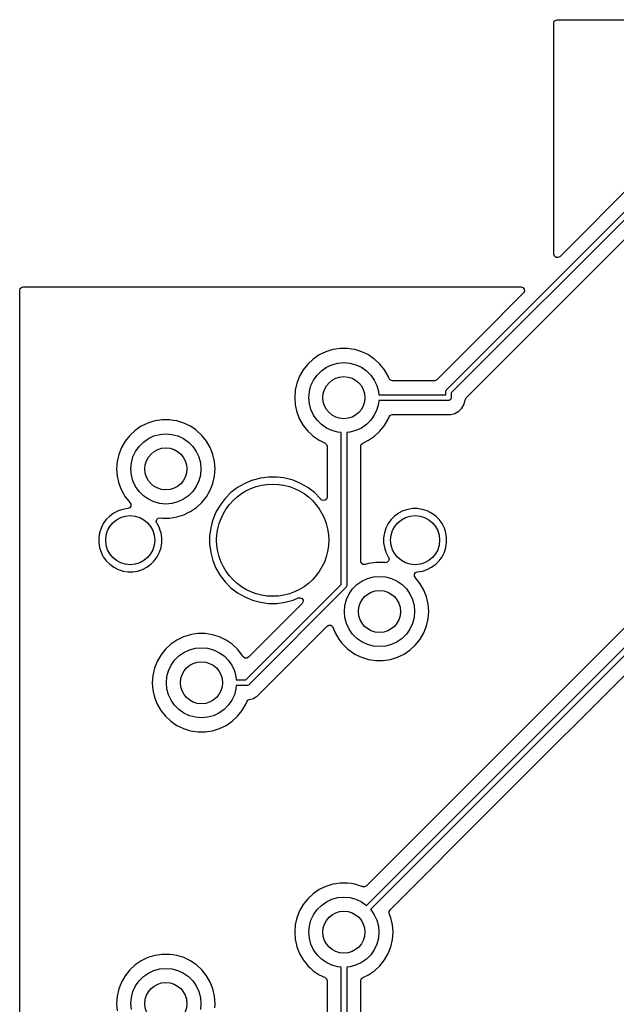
# Model space of a CAD drawing. Extents: x 98 to 223, y -135 to -41.
# Tile 6 of 22: x 98 to 119, y -81 to -46. Entities that reach past the tile are written whole.
import ezdxf

# ---------------------------------------------------------------- set-up
doc = ezdxf.new("R2010")
doc.units = 0
doc.layers.add('BLACK', color=7, linetype='CONTINUOUS')

msp = doc.modelspace()

# ---------------------------------------------------------------- linework, layer by layer
at = {"layer": 'BLACK', "linetype": 'CONTINUOUS'}
for p, q in [((117.023, -46.18575), (117.042685, -46.118711)), ((117.023, -54.42012), (117.023, -46.18575)), ((117.042685, -46.118711), (117.095489, -46.072956)), ((117.095489, -46.072956), (117.147, -46.06175)), ((117.147, -46.06175), (130.817717, -46.06175)), ((124.2805, -47.461981), (117.234681, -54.507801)), ((113.197414, -59.252882), (124.578507, -47.871789)), ((124.69064, -48.0425), (113.368125, -59.365015)), ((113.904123, -59.536829), (120.374643, -53.066308)), ((117.023316, -54.428966), (117.023, -54.42012)), ((117.047733, -54.49443), (117.023316, -54.428966)), ((117.103666, -54.536302), (117.047733, -54.49443)), ((117.173358, -54.541286), (117.103666, -54.536302)), ((117.234681, -54.507801), (117.173358, -54.541286)), ((97.973, -55.71075), (97.992685, -55.643711)), ((97.973, -64.522671), (97.973, -55.71075)), ((97.992685, -55.643711), (98.045489, -55.597956)), ((98.045489, -55.597956), (98.097, -55.58675)), ((98.097, -55.58675), (115.856371, -55.58675)), ((115.856371, -55.58675), (115.92341, -55.606435)), ((115.92341, -55.606435), (115.969165, -55.659239)), ((115.979109, -55.728397), (115.950084, -55.791953)), ((115.969165, -55.659239), (115.979109, -55.728397)), ((115.944052, -55.79843), (114.41728, -57.325202)), ((115.950084, -55.791953), (115.944052, -55.79843)), ((114.41728, -57.325202), (112.899411, -58.843071)), ((109.146876, -57.819856), (108.896173, -57.897188)), ((109.146882, -57.819855), (109.146876, -57.819856)), ((109.146885, -57.819854), (109.146882, -57.819855)), ((109.244747, -57.805103), (109.146885, -57.819854)), ((109.406312, -57.78075), (109.244747, -57.805103)), ((109.406318, -57.78075), (109.406312, -57.78075)), ((109.668682, -57.78075), (109.406318, -57.78075)), ((109.668687, -57.78075), (109.668682, -57.78075)), ((109.803323, -57.801044), (109.668687, -57.78075)), ((109.928115, -57.819854), (109.803323, -57.801044)), ((109.928119, -57.819855), (109.928115, -57.819854)), ((109.928123, -57.819856), (109.928119, -57.819855)), ((110.178827, -57.897188), (109.928123, -57.819856)), ((108.44302, -58.158817), (108.250698, -58.337264)), ((108.659802, -58.011018), (108.44302, -58.158817)), ((108.659803, -58.011017), (108.659802, -58.011018)), ((108.896173, -57.897188), (108.659803, -58.011017)), ((110.415196, -58.011017), (110.178825, -57.897188)), ((110.178825, -57.897188), (110.178827, -57.897188)), ((110.415197, -58.011018), (110.415196, -58.011017)), ((110.4152, -58.01102), (110.415197, -58.011018)), ((110.415204, -58.011022), (110.4152, -58.01102)), ((110.609764, -58.143671), (110.415204, -58.011022)), ((110.631979, -58.158817), (110.609764, -58.143671)), ((110.824301, -58.337264), (110.631979, -58.158817)), ((108.087114, -58.542393), (107.955932, -58.769606)), ((108.250698, -58.337264), (108.087114, -58.542393)), ((108.579944, -58.727765), (108.734015, -58.573694)), ((108.734015, -58.573694), (108.9125, -58.448718)), ((108.9125, -58.448718), (109.109975, -58.356634)), ((109.109975, -58.356634), (109.32044, -58.30024)), ((109.32044, -58.30024), (109.5375, -58.28125)), ((109.5375, -58.28125), (109.75456, -58.30024)), ((109.75456, -58.30024), (109.965025, -58.356634)), ((109.965025, -58.356634), (110.1625, -58.448718)), ((110.1625, -58.448718), (110.340985, -58.573694)), ((110.340985, -58.573694), (110.495056, -58.727765)), ((110.824304, -58.337268), (110.824301, -58.337264)), ((110.824305, -58.337269), (110.824304, -58.337268)), ((110.987886, -58.542393), (110.824305, -58.337269)), ((111.119068, -58.769607), (110.987886, -58.542393)), ((107.955932, -58.769606), (107.860082, -59.013828)), ((108.362884, -59.103725), (108.454968, -58.90625)), ((108.454968, -58.90625), (108.579944, -58.727765)), ((110.495056, -58.727765), (110.620032, -58.90625)), ((110.620032, -58.90625), (110.712116, -59.103725)), ((111.151441, -58.852092), (111.119068, -58.769607)), ((111.154059, -58.858261), (111.151441, -58.852092)), ((111.199814, -58.911065), (111.154059, -58.858261)), ((111.266853, -58.93075), (111.199814, -58.911065)), ((112.76037, -58.93075), (111.266853, -58.93075)), ((112.786728, -58.927916), (112.76037, -58.93075)), ((112.848051, -58.894431), (112.786728, -58.927916)), ((112.899411, -58.843071), (112.848051, -58.894431)), ((107.801696, -59.269629), (107.782092, -59.531245)), ((107.801697, -59.269624), (107.801696, -59.269629)), ((107.860076, -59.013847), (107.801697, -59.269624)), ((107.860082, -59.013828), (107.860076, -59.013847)), ((108.30649, -59.31419), (108.362884, -59.103725)), ((110.712116, -59.103725), (110.76851, -59.31419)), ((113.170046, -59.304084), (113.184978, -59.268036)), ((113.184978, -59.268036), (113.197414, -59.252882)), ((107.782092, -59.531245), (107.782092, -59.531254)), ((107.782092, -59.531254), (107.801696, -59.79287)), ((108.2875, -59.53125), (108.30649, -59.31419)), ((108.30649, -59.74831), (108.2875, -59.53125)), ((110.76851, -59.31419), (110.778751, -59.43125)), ((110.778751, -59.63125), (110.76851, -59.74831)), ((110.778751, -59.43125), (113.168125, -59.43125)), ((113.268125, -59.63125), (110.778751, -59.63125)), ((113.168125, -59.323593), (113.170046, -59.304084)), ((113.168125, -59.43125), (113.168125, -59.323593)), ((113.287634, -59.629329), (113.268125, -59.63125)), ((113.323682, -59.614397), (113.287634, -59.629329)), ((113.351272, -59.586807), (113.323682, -59.614397)), ((113.366204, -59.550759), (113.351272, -59.586807)), ((113.368125, -59.53125), (113.366204, -59.550759)), ((113.368125, -59.365015), (113.368125, -59.53125)), ((113.827702, -59.763034), (113.868625, -59.610307)), ((113.868625, -59.610291), (113.868886, -59.608312)), ((113.868625, -59.610307), (113.868625, -59.610291)), ((113.868886, -59.608312), (113.869579, -59.606745)), ((113.869579, -59.606745), (113.870728, -59.602457)), ((113.870728, -59.602457), (113.871396, -59.602636)), ((113.871396, -59.602636), (113.897147, -59.544413)), ((113.897147, -59.544413), (113.904123, -59.536829)), ((107.801696, -59.79287), (107.801697, -59.792875)), ((107.801697, -59.792875), (107.860076, -60.048652)), ((108.362884, -59.958775), (108.30649, -59.74831)), ((108.454968, -60.15625), (108.362884, -59.958775)), ((110.712116, -59.958775), (110.620032, -60.15625)), ((110.76851, -59.74831), (110.712116, -59.958775)), ((113.636841, -60.01177), (113.748645, -59.899966)), ((113.748645, -59.899966), (113.827702, -59.763034)), ((102.894747, -60.345103), (102.796885, -60.359854)), ((103.056312, -60.32075), (102.894747, -60.345103)), ((103.056318, -60.32075), (103.056312, -60.32075)), ((103.318682, -60.32075), (103.056318, -60.32075)), ((103.318687, -60.32075), (103.318682, -60.32075)), ((103.453323, -60.341044), (103.318687, -60.32075)), ((103.578115, -60.359854), (103.453323, -60.341044)), ((107.860076, -60.048652), (107.860078, -60.048661)), ((107.860078, -60.048661), (107.86008, -60.048666)), ((107.86008, -60.048666), (107.955932, -60.292893)), ((107.955932, -60.292893), (108.087114, -60.520107)), ((108.579944, -60.334735), (108.454968, -60.15625)), ((108.734015, -60.488806), (108.579944, -60.334735)), ((110.495056, -60.334735), (110.340985, -60.488806)), ((110.620032, -60.15625), (110.495056, -60.334735)), ((110.987886, -60.520107), (111.119068, -60.292893)), ((111.119068, -60.292893), (111.151426, -60.210444)), ((111.151426, -60.210444), (111.19424, -60.155234)), ((111.19424, -60.155234), (111.26011, -60.131933)), ((111.26011, -60.131933), (111.266853, -60.13175)), ((111.266853, -60.13175), (113.34718, -60.13175)), ((113.34718, -60.13175), (113.347182, -60.13175)), ((113.347182, -60.13175), (113.499909, -60.090827)), ((113.499909, -60.090827), (113.636841, -60.01177)), ((102.09302, -60.698817), (101.900698, -60.877264)), ((102.309802, -60.551018), (102.09302, -60.698817)), ((102.309803, -60.551017), (102.309802, -60.551018)), ((102.546173, -60.437188), (102.309803, -60.551017)), ((102.796876, -60.359856), (102.546173, -60.437188)), ((102.796882, -60.359855), (102.796876, -60.359856)), ((102.796885, -60.359854), (102.796882, -60.359855)), ((103.578119, -60.359855), (103.578115, -60.359854)), ((103.578123, -60.359856), (103.578119, -60.359855)), ((103.828827, -60.437188), (103.578123, -60.359856)), ((104.065196, -60.551017), (103.828825, -60.437188)), ((103.828825, -60.437188), (103.828827, -60.437188)), ((104.065197, -60.551018), (104.065196, -60.551017)), ((104.0652, -60.55102), (104.065197, -60.551018)), ((104.065204, -60.551022), (104.0652, -60.55102)), ((104.259764, -60.683671), (104.065204, -60.551022)), ((104.281979, -60.698817), (104.259764, -60.683671)), ((104.474301, -60.877264), (104.281979, -60.698817)), ((108.087114, -60.520107), (108.217537, -60.683652)), ((108.217537, -60.683652), (108.250698, -60.725235)), ((108.9125, -60.613782), (108.734015, -60.488806)), ((109.109975, -60.705866), (108.9125, -60.613782)), ((110.1625, -60.613782), (109.965025, -60.705866)), ((110.340985, -60.488806), (110.1625, -60.613782)), ((110.824305, -60.725231), (110.987886, -60.520107)), ((101.900698, -60.877264), (101.737114, -61.082393)), ((102.384015, -61.113694), (102.5625, -60.988718)), ((102.5625, -60.988718), (102.759975, -60.896634)), ((102.759975, -60.896634), (102.97044, -60.84024)), ((102.97044, -60.84024), (103.1875, -60.82125)), ((103.1875, -60.82125), (103.40456, -60.84024)), ((103.40456, -60.84024), (103.615025, -60.896634)), ((103.615025, -60.896634), (103.8125, -60.988718)), ((103.8125, -60.988718), (103.990985, -61.113694)), ((104.474304, -60.877268), (104.474301, -60.877264)), ((104.474305, -60.877269), (104.474304, -60.877268)), ((104.637886, -61.082393), (104.474305, -60.877269)), ((108.250698, -60.725235), (108.370188, -60.836104)), ((108.370188, -60.836104), (108.443021, -60.903683)), ((108.443021, -60.903683), (108.659796, -61.051478)), ((108.659796, -61.051478), (108.659801, -61.05148)), ((108.659801, -61.05148), (108.659802, -61.051481)), ((108.659802, -61.051481), (108.659803, -61.051482)), ((108.659803, -61.051482), (108.803801, -61.120827)), ((109.32044, -60.76226), (109.109975, -60.705866)), ((109.4375, -60.772501), (109.32044, -60.76226)), ((109.4375, -66.187796), (109.4375, -60.772501)), ((109.75456, -60.76226), (109.6375, -60.772501)), ((109.6375, -60.772501), (109.6375, -66.229218)), ((109.965025, -60.705866), (109.75456, -60.76226)), ((110.208198, -61.151166), (110.415204, -61.051478)), ((110.415204, -61.051478), (110.631979, -60.903683)), ((110.631979, -60.903683), (110.824305, -60.725231)), ((101.605932, -61.309606), (101.510082, -61.553828)), ((101.737114, -61.082393), (101.605932, -61.309606)), ((102.104968, -61.44625), (102.229944, -61.267765)), ((102.229944, -61.267765), (102.384015, -61.113694)), ((103.990985, -61.113694), (104.145056, -61.267765)), ((104.145056, -61.267765), (104.270032, -61.44625)), ((104.769068, -61.309607), (104.637886, -61.082393)), ((104.86492, -61.553834), (104.769068, -61.309607)), ((108.803801, -61.120827), (108.866801, -61.151166)), ((108.866801, -61.151166), (108.918661, -61.197988)), ((108.918661, -61.197988), (108.937, -61.262886)), ((108.937, -61.262886), (108.937, -63.076711)), ((110.138, -61.262886), (110.157685, -61.195847)), ((110.138, -65.357864), (110.138, -61.262886)), ((110.157685, -61.195847), (110.208198, -61.151166)), ((101.510076, -61.553847), (101.451697, -61.809624)), ((101.510082, -61.553828), (101.510076, -61.553847)), ((101.95649, -61.85419), (102.012884, -61.643725)), ((102.012884, -61.643725), (102.104968, -61.44625)), ((104.270032, -61.44625), (104.362116, -61.643725)), ((104.362116, -61.643725), (104.41851, -61.85419)), ((104.923302, -61.80962), (104.86492, -61.553834)), ((101.451696, -61.809629), (101.432092, -62.071245)), ((101.432092, -62.071245), (101.432092, -62.071254)), ((101.432092, -62.071254), (101.451696, -62.33287)), ((101.451697, -61.809624), (101.451696, -61.809629)), ((101.9375, -62.07125), (101.95649, -61.85419)), ((101.95649, -62.28831), (101.9375, -62.07125)), ((104.41851, -61.85419), (104.4375, -62.07125)), ((104.4375, -62.07125), (104.41851, -62.28831)), ((104.923302, -61.809624), (104.923302, -61.80962)), ((104.923303, -61.809629), (104.923302, -61.809624)), ((104.942908, -62.071245), (104.923303, -61.809629)), ((104.93432, -62.185852), (104.942908, -62.071254)), ((104.942908, -62.071254), (104.942908, -62.071245)), ((101.451696, -62.33287), (101.451697, -62.332875)), ((101.451697, -62.332875), (101.510076, -62.588652)), ((102.012884, -62.498775), (101.95649, -62.28831)), ((104.41851, -62.28831), (104.362116, -62.498775)), ((104.86492, -62.588666), (104.923302, -62.33288)), ((104.923302, -62.33288), (104.93432, -62.185852)), ((106.352269, -62.45425), (106.272548, -62.475611)), ((106.557507, -62.399257), (106.352269, -62.45425)), ((106.571585, -62.397403), (106.557507, -62.399257)), ((106.849986, -62.36075), (106.571585, -62.397403)), ((106.849994, -62.36075), (106.849986, -62.36075)), ((107.145006, -62.36075), (106.849994, -62.36075)), ((107.145013, -62.36075), (107.145006, -62.36075)), ((107.388613, -62.392821), (107.145013, -62.36075)), ((107.437493, -62.399257), (107.388613, -62.392821)), ((107.722452, -62.475611), (107.437493, -62.399257)), ((101.510076, -62.588652), (101.510078, -62.588661)), ((101.510078, -62.588661), (101.51008, -62.588666)), ((101.51008, -62.588666), (101.605932, -62.832893)), ((102.104968, -62.69625), (102.012884, -62.498775)), ((102.229944, -62.874735), (102.104968, -62.69625)), ((104.270032, -62.69625), (104.145056, -62.874735)), ((104.362116, -62.498775), (104.270032, -62.69625)), ((104.769068, -62.832893), (104.86492, -62.588666)), ((105.744506, -62.736011), (105.510459, -62.915602)), ((105.999989, -62.588508), (105.744506, -62.736011)), ((105.999999, -62.588504), (105.999989, -62.588508)), ((106.272538, -62.475614), (105.999999, -62.588504)), ((106.272548, -62.475611), (106.272538, -62.475614)), ((107.722454, -62.475612), (107.722452, -62.475611)), ((107.722461, -62.475614), (107.722454, -62.475612)), ((107.995, -62.588504), (107.722461, -62.475614)), ((107.99501, -62.588508), (107.995, -62.588504)), ((108.250493, -62.736011), (107.99501, -62.588508)), ((108.48454, -62.915602), (108.250493, -62.736011)), ((101.605932, -62.832893), (101.737114, -63.060107)), ((101.737114, -63.060107), (101.810555, -63.152199)), ((101.810555, -63.152199), (101.900697, -63.265234)), ((102.384015, -63.028806), (102.229944, -62.874735)), ((102.5625, -63.153782), (102.384015, -63.028806)), ((102.759975, -63.245866), (102.5625, -63.153782)), ((103.8125, -63.153782), (103.615025, -63.245866)), ((103.990985, -63.028806), (103.8125, -63.153782)), ((104.145056, -62.874735), (103.990985, -63.028806)), ((104.474305, -63.265231), (104.637886, -63.060107)), ((104.637886, -63.060107), (104.769068, -62.832893)), ((105.301852, -63.124209), (105.122261, -63.358256)), ((105.301858, -63.124202), (105.301852, -63.124209)), ((105.510452, -62.915608), (105.301858, -63.124202)), ((105.510459, -62.915602), (105.510452, -62.915608)), ((108.484547, -62.915608), (108.48454, -62.915602)), ((108.693144, -63.124205), (108.484547, -62.915608)), ((108.714625, -63.152199), (108.693144, -63.124205)), ((108.731797, -63.170424), (108.714625, -63.152199)), ((108.917315, -63.14375), (108.864511, -63.189505)), ((108.937, -63.076711), (108.917315, -63.14375)), ((101.828928, -63.485748), (101.653943, -63.513464)), ((101.832288, -63.485484), (101.828928, -63.485748)), ((101.836006, -63.485134), (101.832288, -63.485484)), ((101.900511, -63.458285), (101.836006, -63.485134)), ((101.94026, -63.400824), (101.900511, -63.458285)), ((101.900697, -63.265234), (101.906877, -63.270967)), ((101.906877, -63.270967), (101.942633, -63.330994)), ((101.942633, -63.330994), (101.94026, -63.400824)), ((102.97044, -63.30226), (102.759975, -63.245866)), ((103.1875, -63.32125), (102.97044, -63.30226)), ((103.40456, -63.30226), (103.1875, -63.32125)), ((103.615025, -63.245866), (103.40456, -63.30226)), ((104.065204, -63.591478), (104.281979, -63.443683)), ((104.281979, -63.443683), (104.474305, -63.265231)), ((105.122261, -63.358256), (104.974758, -63.613739)), ((108.795353, -63.199449), (108.731797, -63.170424)), ((108.864511, -63.189505), (108.795353, -63.199449)), ((111.930595, -63.494988), (111.813943, -63.513464)), ((111.988921, -63.48575), (111.930595, -63.494988)), ((112.166079, -63.48575), (111.988921, -63.48575)), ((112.253567, -63.499607), (112.166079, -63.48575)), ((112.341056, -63.513464), (112.253567, -63.499607)), ((101.184283, -63.752769), (101.059019, -63.878033)), ((101.184284, -63.752769), (101.184283, -63.752769)), ((101.184286, -63.752767), (101.184284, -63.752769)), ((101.299237, -63.66925), (101.184286, -63.752767)), ((101.327609, -63.648636), (101.299237, -63.66925)), ((101.485457, -63.568207), (101.327609, -63.648636)), ((101.48546, -63.568206), (101.485457, -63.568207)), ((101.653943, -63.513464), (101.48546, -63.568206)), ((102.862048, -63.873168), (102.912154, -63.824473)), ((102.912154, -63.824473), (102.980632, -63.810598)), ((102.980632, -63.810598), (102.988492, -63.811526)), ((102.988492, -63.811526), (103.056318, -63.82175)), ((103.056318, -63.82175), (103.318682, -63.82175)), ((103.318682, -63.82175), (103.578115, -63.782646)), ((103.578115, -63.782646), (103.828823, -63.705313)), ((103.828823, -63.705313), (104.035607, -63.605731)), ((104.035607, -63.605731), (104.065196, -63.591482)), ((104.065196, -63.591481), (104.065204, -63.591478)), ((104.065196, -63.591482), (104.065196, -63.591481)), ((104.974754, -63.613749), (104.861864, -63.886288)), ((104.974758, -63.613739), (104.974754, -63.613749)), ((123.663782, -63.605731), (110.337895, -76.931618)), ((111.344283, -63.752769), (111.219019, -63.878033)), ((111.344284, -63.752769), (111.344283, -63.752769)), ((111.344286, -63.752767), (111.344284, -63.752769)), ((111.459237, -63.66925), (111.344286, -63.752767)), ((111.487609, -63.648636), (111.459237, -63.66925)), ((111.645457, -63.568207), (111.487609, -63.648636)), ((111.64546, -63.568206), (111.645457, -63.568207)), ((111.813943, -63.513464), (111.64546, -63.568206)), ((112.509539, -63.568206), (112.341056, -63.513464)), ((112.509542, -63.568207), (112.509539, -63.568206)), ((112.66739, -63.648636), (112.509542, -63.568207)), ((112.810714, -63.752767), (112.66739, -63.648636)), ((112.935983, -63.878036), (112.810714, -63.752767)), ((100.874456, -64.17921), (100.819714, -64.347693)), ((100.874457, -64.179207), (100.874456, -64.17921)), ((100.954886, -64.021359), (100.874457, -64.179207)), ((101.015417, -63.938046), (100.954886, -64.021359)), ((101.059017, -63.878036), (101.015417, -63.938046)), ((101.059019, -63.878034), (101.059017, -63.878036)), ((101.059019, -63.878033), (101.059019, -63.878034)), ((102.846222, -63.941222), (102.862048, -63.873168)), ((102.869702, -64.007028), (102.846222, -63.941222)), ((102.879029, -64.019867), (102.869702, -64.007028)), ((102.880114, -64.02136), (102.879029, -64.019867)), ((102.93219, -64.123564), (102.880114, -64.02136)), ((102.960542, -64.179207), (102.93219, -64.123564)), ((102.960543, -64.17921), (102.960542, -64.179207)), ((102.98784, -64.263224), (102.960543, -64.17921)), ((104.785506, -64.171265), (104.747, -64.463736)), ((104.785508, -64.171254), (104.785506, -64.171265)), ((104.825672, -64.02136), (104.785508, -64.171254)), ((104.861861, -63.886298), (104.825672, -64.02136)), ((104.861864, -63.886288), (104.861861, -63.886298)), ((110.347309, -77.630018), (123.96179, -64.015539)), ((124.073921, -64.18625), (110.488731, -77.77144)), ((111.034456, -64.17921), (110.979714, -64.347693)), ((111.034457, -64.179207), (111.034456, -64.17921)), ((111.114886, -64.021359), (111.034457, -64.179207)), ((111.175417, -63.938046), (111.114886, -64.021359)), ((111.219017, -63.878036), (111.175417, -63.938046)), ((111.219019, -63.878034), (111.219017, -63.878036)), ((111.219019, -63.878033), (111.219019, -63.878034)), ((113.040114, -64.02136), (112.935983, -63.878036)), ((113.06374, -64.067728), (113.040114, -64.02136)), ((113.120542, -64.179207), (113.06374, -64.067728)), ((113.120543, -64.17921), (113.120542, -64.179207)), ((113.14784, -64.263224), (113.120543, -64.17921)), ((97.973, -83.572671), (97.973, -64.522671)), ((100.819714, -64.347693), (100.792, -64.522671)), ((100.792, -64.522671), (100.792, -64.699828)), ((103.015286, -64.347695), (102.98784, -64.263224)), ((103.043, -64.522671), (103.015286, -64.347695)), ((103.043, -64.699829), (103.043, -64.522671)), ((104.747, -64.463736), (104.747, -64.758763)), ((110.979714, -64.347693), (110.952, -64.522671)), ((110.952, -64.522671), (110.952, -64.699828)), ((113.175286, -64.347695), (113.14784, -64.263224)), ((113.203, -64.522671), (113.175286, -64.347695)), ((113.203, -64.699829), (113.203, -64.522671)), ((100.792, -64.699828), (100.819714, -64.874806)), ((100.819714, -64.874806), (100.874456, -65.043289)), ((102.960542, -65.043292), (103.015286, -64.874805)), ((103.015286, -64.874805), (103.043, -64.699829)), ((104.747, -64.758763), (104.774386, -64.96677)), ((110.952, -64.699828), (110.979714, -64.874806)), ((110.979714, -64.874806), (111.034456, -65.043289)), ((113.120542, -65.043292), (113.175286, -64.874805)), ((113.175286, -64.874805), (113.203, -64.699829)), ((114.920313, -74.047671), (124.244917, -64.723069)), ((100.874456, -65.043289), (100.874457, -65.043292)), ((100.874457, -65.043292), (100.917124, -65.127029)), ((100.917124, -65.127029), (100.954886, -65.20114)), ((100.954886, -65.20114), (101.059017, -65.344464)), ((102.775983, -65.344464), (102.880114, -65.20114)), ((102.880114, -65.20114), (102.960542, -65.043292)), ((104.774386, -64.96677), (104.785507, -65.051243)), ((104.785507, -65.051243), (104.849916, -65.291622)), ((111.034456, -65.043289), (111.034457, -65.043292)), ((111.034457, -65.043292), (111.114887, -65.201142)), ((111.114887, -65.201142), (111.125298, -65.215472)), ((111.125298, -65.215472), (111.148777, -65.281279)), ((112.935983, -65.344464), (113.040114, -65.20114)), ((113.040114, -65.20114), (113.120542, -65.043292)), ((101.059017, -65.344464), (101.184286, -65.469733)), ((101.184286, -65.469733), (101.32761, -65.573864)), ((101.32761, -65.573864), (101.381448, -65.601296)), ((101.381448, -65.601296), (101.485457, -65.654292)), ((102.349542, -65.654292), (102.50739, -65.573864)), ((102.50739, -65.573864), (102.650714, -65.469733)), ((102.650714, -65.469733), (102.775983, -65.344464)), ((104.849916, -65.291622), (104.861861, -65.336201)), ((104.861861, -65.336201), (104.861864, -65.336211)), ((104.861864, -65.336211), (104.974754, -65.60875)), ((104.974754, -65.60875), (104.974758, -65.60876)), ((104.974758, -65.60876), (105.122261, -65.864243)), ((110.139513, -65.377178), (110.138, -65.357864)), ((110.1694, -65.440334), (110.139513, -65.377178)), ((110.228686, -65.477305), (110.1694, -65.440334)), ((110.298549, -65.476355), (110.228686, -65.477305)), ((110.416872, -65.439857), (110.298549, -65.476355)), ((110.416882, -65.439855), (110.416872, -65.439857)), ((110.416885, -65.439854), (110.416882, -65.439855)), ((110.514747, -65.425103), (110.416885, -65.439854)), ((110.676312, -65.40075), (110.514747, -65.425103)), ((110.676318, -65.40075), (110.676312, -65.40075)), ((110.938682, -65.40075), (110.676318, -65.40075)), ((110.938689, -65.40075), (110.938682, -65.40075)), ((111.006498, -65.410971), (110.938689, -65.40075)), ((111.014366, -65.411901), (111.006498, -65.410971)), ((111.082844, -65.398026), (111.014366, -65.411901)), ((111.132951, -65.349332), (111.082844, -65.398026)), ((111.148777, -65.281279), (111.132951, -65.349332)), ((112.509542, -65.654292), (112.66739, -65.573864)), ((112.66739, -65.573864), (112.810714, -65.469733)), ((112.810714, -65.469733), (112.935983, -65.344464)), ((101.485457, -65.654292), (101.48546, -65.654293)), ((101.48546, -65.654293), (101.569701, -65.681664)), ((101.569701, -65.681664), (101.653945, -65.709036)), ((101.653945, -65.709036), (101.828921, -65.73675)), ((101.828921, -65.73675), (101.828922, -65.73675)), ((101.828922, -65.73675), (102.006078, -65.73675)), ((102.006078, -65.73675), (102.006079, -65.73675)), ((102.006079, -65.73675), (102.181055, -65.709036)), ((102.181055, -65.709036), (102.349542, -65.654292)), ((105.122261, -65.864243), (105.301852, -66.09829)), ((110.379975, -65.976634), (110.59044, -65.92024)), ((110.59044, -65.92024), (110.8075, -65.90125)), ((110.8075, -65.90125), (111.02456, -65.92024)), ((111.02456, -65.92024), (111.235025, -65.976634)), ((112.052366, -65.891504), (112.054739, -65.821675)), ((112.088122, -65.951531), (112.052366, -65.891504)), ((112.054739, -65.821675), (112.094488, -65.764214)), ((112.094298, -65.957261), (112.088122, -65.951531)), ((112.094299, -65.957262), (112.094298, -65.957261)), ((112.094303, -65.957267), (112.094299, -65.957262)), ((112.094305, -65.957269), (112.094303, -65.957267)), ((112.257886, -66.162393), (112.094305, -65.957269)), ((112.094488, -65.764214), (112.158993, -65.737365)), ((112.158993, -65.737365), (112.162727, -65.737014)), ((112.162727, -65.737014), (112.166076, -65.73675)), ((112.166076, -65.73675), (112.166079, -65.73675)), ((112.166079, -65.73675), (112.341055, -65.709036)), ((112.341055, -65.709036), (112.509542, -65.654292)), ((105.301852, -66.09829), (105.301858, -66.098297)), ((105.301858, -66.098297), (105.510452, -66.306891)), ((105.510452, -66.306891), (105.510459, -66.306897)), ((105.510459, -66.306897), (105.744506, -66.486488)), ((106.034046, -69.59125), (109.4375, -66.187796)), ((109.608211, -66.299928), (106.146179, -69.761961)), ((109.620648, -66.284775), (109.608211, -66.299928)), ((109.635579, -66.248727), (109.620648, -66.284775)), ((109.6375, -66.229218), (109.635579, -66.248727)), ((109.849944, -66.347765), (110.004015, -66.193694)), ((110.004015, -66.193694), (110.1825, -66.068718)), ((110.1825, -66.068718), (110.379975, -65.976634)), ((111.235025, -65.976634), (111.4325, -66.068718)), ((111.4325, -66.068718), (111.610985, -66.193694)), ((111.610985, -66.193694), (111.765056, -66.347765)), ((112.389068, -66.389607), (112.257886, -66.162393)), ((105.744506, -66.486488), (105.999989, -66.633991)), ((105.999989, -66.633991), (105.99999, -66.633991)), ((105.99999, -66.633991), (105.999993, -66.633993)), ((105.999993, -66.633993), (106.272548, -66.746889)), ((107.722452, -66.746889), (107.91154, -66.668565)), ((107.91154, -66.668565), (107.981008, -66.661097)), ((107.981008, -66.661097), (108.043487, -66.692372)), ((109.632884, -66.723725), (109.724968, -66.52625)), ((109.724968, -66.52625), (109.849944, -66.347765)), ((111.765056, -66.347765), (111.890032, -66.52625)), ((111.890032, -66.52625), (111.982116, -66.723725)), ((112.48492, -66.633834), (112.389068, -66.389607)), ((112.543302, -66.88962), (112.48492, -66.633834)), ((108.046673, -66.870808), (106.134598, -68.782883)), ((106.272548, -66.746889), (106.557507, -66.823243)), ((106.557507, -66.823243), (106.849994, -66.86175)), ((106.849994, -66.86175), (106.850001, -66.86175)), ((106.850001, -66.86175), (107.144999, -66.86175)), ((107.144999, -66.86175), (107.145006, -66.86175)), ((107.145006, -66.86175), (107.437493, -66.823243)), ((107.437493, -66.823243), (107.722452, -66.746889)), ((108.043487, -66.692372), (108.07914, -66.752461)), ((108.076647, -66.822286), (108.046673, -66.870808)), ((108.07914, -66.752461), (108.076647, -66.822286)), ((109.5575, -67.15125), (109.57649, -66.93419)), ((109.57649, -66.93419), (109.632884, -66.723725)), ((111.982116, -66.723725), (112.03851, -66.93419)), ((112.03851, -66.93419), (112.0575, -67.15125)), ((112.543302, -66.889624), (112.543302, -66.88962)), ((112.543303, -66.889629), (112.543302, -66.889624)), ((112.562908, -67.151245), (112.543303, -66.889629)), ((109.57649, -67.36831), (109.5575, -67.15125)), ((109.632884, -67.578775), (109.57649, -67.36831)), ((112.03851, -67.36831), (111.982116, -67.578775)), ((112.0575, -67.15125), (112.03851, -67.36831)), ((112.543303, -67.41287), (112.562908, -67.151254)), ((112.562908, -67.151254), (112.562908, -67.151245)), ((106.566197, -70.049754), (108.944643, -67.671309)), ((108.944643, -67.671309), (109.005964, -67.637826)), ((109.005964, -67.637826), (109.075656, -67.64281)), ((109.075656, -67.64281), (109.131589, -67.684682)), ((109.131589, -67.684682), (109.14775, -67.713689)), ((109.14775, -67.713689), (109.225932, -67.912893)), ((109.724968, -67.77625), (109.632884, -67.578775)), ((111.982116, -67.578775), (111.890032, -67.77625)), ((112.389068, -67.912893), (112.48492, -67.668666)), ((112.48492, -67.668666), (112.543302, -67.41288)), ((112.543302, -67.41288), (112.543303, -67.41287)), ((103.816173, -68.057188), (103.579803, -68.171017)), ((104.066876, -67.979856), (103.816173, -68.057188)), ((104.066882, -67.979855), (104.066876, -67.979856)), ((104.066885, -67.979854), (104.066882, -67.979855)), ((104.164747, -67.965103), (104.066885, -67.979854)), ((104.326312, -67.94075), (104.164747, -67.965103)), ((104.326318, -67.94075), (104.326312, -67.94075)), ((104.588682, -67.94075), (104.326318, -67.94075)), ((104.588687, -67.94075), (104.588682, -67.94075)), ((104.723323, -67.961044), (104.588687, -67.94075)), ((104.848115, -67.979854), (104.723323, -67.961044)), ((104.848119, -67.979855), (104.848115, -67.979854)), ((104.848123, -67.979856), (104.848119, -67.979855)), ((105.098827, -68.057188), (104.848123, -67.979856)), ((105.335196, -68.171017), (105.098825, -68.057188)), ((105.098825, -68.057188), (105.098827, -68.057188)), ((109.225932, -67.912893), (109.357114, -68.140107)), ((109.849944, -67.954735), (109.724968, -67.77625)), ((110.004015, -68.108806), (109.849944, -67.954735)), ((111.765056, -67.954735), (111.610985, -68.108806)), ((111.890032, -67.77625), (111.765056, -67.954735)), ((112.257886, -68.140107), (112.389068, -67.912893)), ((103.36302, -68.318817), (103.170698, -68.497264)), ((103.579802, -68.171018), (103.36302, -68.318817)), ((103.579803, -68.171017), (103.579802, -68.171018)), ((105.335197, -68.171018), (105.335196, -68.171017)), ((105.3352, -68.17102), (105.335197, -68.171018)), ((105.335204, -68.171022), (105.3352, -68.17102)), ((105.547341, -68.315655), (105.335204, -68.171022)), ((105.551979, -68.318817), (105.547341, -68.315655)), ((105.744301, -68.497264), (105.551979, -68.318817)), ((109.357114, -68.140107), (109.467129, -68.278061)), ((109.467129, -68.278061), (109.520698, -68.345235)), ((109.520698, -68.345235), (109.652805, -68.467811)), ((110.1825, -68.233782), (110.004015, -68.108806)), ((110.379975, -68.325866), (110.1825, -68.233782)), ((110.59044, -68.38226), (110.379975, -68.325866)), ((110.8075, -68.40125), (110.59044, -68.38226)), ((111.02456, -68.38226), (110.8075, -68.40125)), ((111.235025, -68.325866), (111.02456, -68.38226)), ((111.4325, -68.233782), (111.235025, -68.325866)), ((111.610985, -68.108806), (111.4325, -68.233782)), ((111.901979, -68.523683), (112.055304, -68.381419)), ((112.055304, -68.381419), (112.094301, -68.345235)), ((112.094301, -68.345233), (112.094305, -68.345231)), ((112.094301, -68.345235), (112.094301, -68.345233)), ((112.094305, -68.345231), (112.257886, -68.140107)), ((103.007114, -68.702393), (102.875932, -68.929606)), ((103.170698, -68.497264), (103.007114, -68.702393)), ((103.499944, -68.887765), (103.654015, -68.733694)), ((103.654015, -68.733694), (103.8325, -68.608718)), ((103.8325, -68.608718), (104.029975, -68.516634)), ((104.029975, -68.516634), (104.24044, -68.46024)), ((104.24044, -68.46024), (104.4575, -68.44125)), ((104.4575, -68.44125), (104.67456, -68.46024)), ((104.67456, -68.46024), (104.885025, -68.516634)), ((104.885025, -68.516634), (105.0825, -68.608718)), ((105.0825, -68.608718), (105.260985, -68.733694)), ((105.260985, -68.733694), (105.415056, -68.887765)), ((105.744304, -68.497268), (105.744301, -68.497264)), ((105.744305, -68.497269), (105.744304, -68.497268)), ((105.907886, -68.702393), (105.744305, -68.497269)), ((105.937896, -68.754372), (105.907886, -68.702393)), ((105.93953, -68.757202), (105.937896, -68.754372)), ((105.94765, -68.769512), (105.93953, -68.757202)), ((106.003583, -68.811384), (105.94765, -68.769512)), ((109.652805, -68.467811), (109.713021, -68.523683)), ((109.713021, -68.523683), (109.929796, -68.671478)), ((109.929796, -68.671478), (109.929801, -68.67148)), ((109.929801, -68.67148), (109.929802, -68.671481)), ((109.929802, -68.671481), (109.929803, -68.671482)), ((109.929803, -68.671482), (109.996751, -68.703722)), ((109.996751, -68.703722), (110.166173, -68.785311)), ((111.448823, -68.785313), (111.685204, -68.671478)), ((111.685204, -68.671478), (111.901979, -68.523683)), ((102.875932, -68.929606), (102.780082, -69.173828)), ((103.282884, -69.263725), (103.374968, -69.06625)), ((103.374968, -69.06625), (103.499944, -68.887765)), ((105.415056, -68.887765), (105.540032, -69.06625)), ((105.540032, -69.06625), (105.632116, -69.263725)), ((106.073275, -68.816368), (106.003583, -68.811384)), ((106.134598, -68.782883), (106.073275, -68.816368)), ((110.166173, -68.785311), (110.166174, -68.785311)), ((110.166174, -68.785311), (110.166177, -68.785313)), ((110.166177, -68.785313), (110.416885, -68.862646)), ((110.416885, -68.862646), (110.676318, -68.90175)), ((110.676318, -68.90175), (110.938682, -68.90175)), ((110.938682, -68.90175), (111.198115, -68.862646)), ((111.198115, -68.862646), (111.448823, -68.785313)), ((102.721696, -69.429629), (102.702092, -69.691245)), ((102.721697, -69.429624), (102.721696, -69.429629)), ((102.780076, -69.173847), (102.721697, -69.429624)), ((102.780082, -69.173828), (102.780076, -69.173847)), ((103.2075, -69.69125), (103.22649, -69.47419)), ((103.22649, -69.47419), (103.282884, -69.263725)), ((105.632116, -69.263725), (105.68851, -69.47419)), ((105.68851, -69.47419), (105.698751, -69.59125)), ((102.702092, -69.691245), (102.702092, -69.691254)), ((102.702092, -69.691254), (102.721696, -69.95287)), ((103.22649, -69.90831), (103.2075, -69.69125)), ((105.698751, -69.79125), (105.68851, -69.90831)), ((105.698751, -69.59125), (106.034046, -69.59125)), ((106.075468, -69.79125), (105.698751, -69.79125)), ((106.094977, -69.789329), (106.075468, -69.79125)), ((106.131025, -69.774397), (106.094977, -69.789329)), ((106.146179, -69.761961), (106.131025, -69.774397)), ((102.721696, -69.95287), (102.721697, -69.952875)), ((102.721697, -69.952875), (102.780076, -70.208652)), ((103.282884, -70.118775), (103.22649, -69.90831)), ((103.374968, -70.31625), (103.282884, -70.118775)), ((105.632116, -70.118775), (105.540032, -70.31625)), ((105.68851, -69.90831), (105.632116, -70.118775)), ((106.357372, -70.221889), (106.444184, -70.17177)), ((106.444184, -70.17177), (106.555988, -70.059966)), ((106.555988, -70.059964), (106.566196, -70.049757)), ((106.555988, -70.059966), (106.555988, -70.059964)), ((106.566196, -70.049757), (106.566197, -70.049754)), ((102.780076, -70.208652), (102.780078, -70.208661)), ((102.780078, -70.208661), (102.78008, -70.208666)), ((102.78008, -70.208666), (102.875932, -70.452893)), ((102.875932, -70.452893), (103.007114, -70.680107)), ((103.499944, -70.494735), (103.374968, -70.31625)), ((103.654015, -70.648806), (103.499944, -70.494735)), ((105.415056, -70.494735), (105.260985, -70.648806)), ((105.540032, -70.31625), (105.415056, -70.494735)), ((105.907886, -70.680107), (106.039068, -70.452893)), ((106.039068, -70.452893), (106.073306, -70.365655)), ((106.073306, -70.365655), (106.116122, -70.310442)), ((106.116122, -70.310442), (106.156636, -70.291185)), ((106.156636, -70.291185), (106.307253, -70.250827)), ((106.307253, -70.250827), (106.357372, -70.221889)), ((103.007114, -70.680107), (103.057868, -70.74375)), ((103.057868, -70.74375), (103.170698, -70.885235)), ((103.8325, -70.773782), (103.654015, -70.648806)), ((104.029975, -70.865866), (103.8325, -70.773782)), ((104.24044, -70.92226), (104.029975, -70.865866)), ((104.885025, -70.865866), (104.67456, -70.92226)), ((105.0825, -70.773782), (104.885025, -70.865866)), ((105.260985, -70.648806), (105.0825, -70.773782)), ((105.744305, -70.885231), (105.907886, -70.680107)), ((103.170698, -70.885235), (103.352253, -71.053691)), ((103.352253, -71.053691), (103.363021, -71.063683)), ((103.363021, -71.063683), (103.579796, -71.211478)), ((103.579796, -71.211478), (103.579801, -71.21148)), ((103.579801, -71.21148), (103.579802, -71.211481)), ((103.579802, -71.211481), (103.579803, -71.211482)), ((103.579803, -71.211482), (103.657686, -71.248988)), ((104.4575, -70.94125), (104.24044, -70.92226)), ((104.67456, -70.92226), (104.4575, -70.94125)), ((105.098823, -71.325313), (105.335204, -71.211478)), ((105.335204, -71.211478), (105.551979, -71.063683)), ((105.551979, -71.063683), (105.744305, -70.885231)), ((103.657686, -71.248988), (103.816173, -71.325311)), ((103.816173, -71.325311), (103.816174, -71.325311)), ((103.816174, -71.325311), (103.816177, -71.325313)), ((103.816177, -71.325313), (104.066885, -71.402646)), ((104.066885, -71.402646), (104.326318, -71.44175)), ((104.326318, -71.44175), (104.588682, -71.44175)), ((104.588682, -71.44175), (104.848115, -71.402646)), ((104.848115, -71.402646), (105.098823, -71.325313)), ((111.184676, -77.783307), (114.920313, -74.047671)), ((109.406312, -76.83075), (109.244747, -76.855103)), ((109.406318, -76.83075), (109.406312, -76.83075)), ((109.668682, -76.83075), (109.406318, -76.83075)), ((109.668687, -76.83075), (109.668682, -76.83075)), ((109.803323, -76.851044), (109.668687, -76.83075)), ((108.659802, -77.061018), (108.44302, -77.208817)), ((108.659803, -77.061017), (108.659802, -77.061018)), ((108.896173, -76.947188), (108.659803, -77.061017)), ((109.146876, -76.869856), (108.896173, -76.947188)), ((109.146882, -76.869855), (109.146876, -76.869856)), ((109.146885, -76.869854), (109.146882, -76.869855)), ((109.244747, -76.855103), (109.146885, -76.869854)), ((109.928115, -76.869854), (109.803323, -76.851044)), ((109.928119, -76.869855), (109.928115, -76.869854)), ((109.928123, -76.869856), (109.928119, -76.869855)), ((110.178824, -76.947187), (109.928123, -76.869856)), ((110.196416, -76.955659), (110.178824, -76.947187)), ((110.20688, -76.960119), (110.196416, -76.955659)), ((110.276572, -76.965103), (110.20688, -76.960119)), ((110.337895, -76.931618), (110.276572, -76.965103)), ((108.250698, -77.387264), (108.087114, -77.592393)), ((108.44302, -77.208817), (108.250698, -77.387264)), ((108.734015, -77.623694), (108.9125, -77.498718)), ((108.9125, -77.498718), (109.109975, -77.406634)), ((109.109975, -77.406634), (109.32044, -77.35024)), ((109.32044, -77.35024), (109.5375, -77.33125)), ((109.5375, -77.33125), (109.75456, -77.35024)), ((109.75456, -77.35024), (109.965025, -77.406634)), ((109.965025, -77.406634), (110.1625, -77.498718)), ((110.1625, -77.498718), (110.340985, -77.623694)), ((107.955932, -77.819606), (107.860082, -78.063828)), ((108.087114, -77.592393), (107.955932, -77.819606)), ((108.454968, -77.95625), (108.579944, -77.777765)), ((108.579944, -77.777765), (108.734015, -77.623694)), ((110.340985, -77.623694), (110.347309, -77.630018)), ((110.488731, -77.77144), (110.495056, -77.777765)), ((110.495056, -77.777765), (110.620032, -77.95625)), ((111.15082, -77.846634), (111.183258, -77.78475)), ((111.156988, -77.916226), (111.15082, -77.846634)), ((111.183258, -77.78475), (111.184676, -77.783307)), ((107.860076, -78.063847), (107.801697, -78.319624)), ((107.860082, -78.063828), (107.860076, -78.063847)), ((108.30649, -78.36419), (108.362884, -78.153725)), ((108.362884, -78.153725), (108.454968, -77.95625)), ((110.620032, -77.95625), (110.712116, -78.153725)), ((110.712116, -78.153725), (110.76851, -78.36419)), ((111.21492, -78.063834), (111.156988, -77.916226)), ((111.273302, -78.31962), (111.21492, -78.063834)), ((107.801696, -78.319629), (107.782092, -78.581245)), ((107.782092, -78.581245), (107.782092, -78.581254)), ((107.782092, -78.581254), (107.801696, -78.84287)), ((107.801697, -78.319624), (107.801696, -78.319629)), ((108.2875, -78.58125), (108.30649, -78.36419)), ((108.30649, -78.79831), (108.2875, -78.58125)), ((110.76851, -78.36419), (110.7875, -78.58125)), ((110.7875, -78.58125), (110.76851, -78.79831)), ((111.273302, -78.319624), (111.273302, -78.31962)), ((111.273303, -78.319629), (111.273302, -78.319624)), ((111.292908, -78.581245), (111.273303, -78.319629)), ((111.273693, -78.837669), (111.292908, -78.581254)), ((111.292908, -78.581254), (111.292908, -78.581245)), ((107.801696, -78.84287), (107.801697, -78.842875)), ((107.801697, -78.842875), (107.801697, -78.842879)), ((107.801697, -78.842879), (107.801698, -78.84288)), ((107.801698, -78.84288), (107.810162, -78.879963)), ((107.810162, -78.879963), (107.860076, -79.098652)), ((108.362884, -79.008775), (108.30649, -78.79831)), ((110.76851, -78.79831), (110.712116, -79.008775)), ((111.21492, -79.098666), (111.273302, -78.84288)), ((111.273302, -78.84288), (111.273693, -78.837669)), ((107.860076, -79.098652), (107.860078, -79.098661)), ((107.860078, -79.098661), (107.86008, -79.098666)), ((107.86008, -79.098666), (107.955932, -79.342893)), ((108.454968, -79.20625), (108.362884, -79.008775)), ((108.579944, -79.384735), (108.454968, -79.20625)), ((110.620032, -79.20625), (110.495056, -79.384735)), ((110.712116, -79.008775), (110.620032, -79.20625)), ((111.119068, -79.342893), (111.21492, -79.098666)), ((102.309802, -79.601018), (102.09302, -79.748817)), ((102.309803, -79.601017), (102.309802, -79.601018)), ((102.546173, -79.487188), (102.309803, -79.601017)), ((102.796876, -79.409856), (102.546173, -79.487188)), ((102.796882, -79.409855), (102.796876, -79.409856)), ((102.796885, -79.409854), (102.796882, -79.409855)), ((102.894747, -79.395103), (102.796885, -79.409854)), ((103.056312, -79.37075), (102.894747, -79.395103)), ((103.056318, -79.37075), (103.056312, -79.37075)), ((103.318682, -79.37075), (103.056318, -79.37075)), ((103.318687, -79.37075), (103.318682, -79.37075)), ((103.453323, -79.391044), (103.318687, -79.37075)), ((103.578115, -79.409854), (103.453323, -79.391044)), ((103.578119, -79.409855), (103.578115, -79.409854)), ((103.578123, -79.409856), (103.578119, -79.409855)), ((103.828827, -79.487188), (103.578123, -79.409856)), ((104.065196, -79.601017), (103.828825, -79.487188)), ((103.828825, -79.487188), (103.828827, -79.487188)), ((104.065197, -79.601018), (104.065196, -79.601017)), ((104.0652, -79.60102), (104.065197, -79.601018)), ((104.065204, -79.601022), (104.0652, -79.60102)), ((104.259764, -79.733671), (104.065204, -79.601022)), ((107.955932, -79.342893), (108.087114, -79.570107)), ((108.087114, -79.570107), (108.189213, -79.698135)), ((108.734015, -79.538806), (108.579944, -79.384735)), ((108.9125, -79.663782), (108.734015, -79.538806)), ((110.340985, -79.538806), (110.1625, -79.663782)), ((110.495056, -79.384735), (110.340985, -79.538806)), ((110.824305, -79.775231), (110.987886, -79.570107)), ((110.987886, -79.570107), (111.119068, -79.342893)), ((101.900698, -79.927264), (101.737114, -80.132393)), ((102.09302, -79.748817), (101.900698, -79.927264)), ((102.5625, -80.038718), (102.759975, -79.946634)), ((102.759975, -79.946634), (102.97044, -79.89024)), ((102.97044, -79.89024), (103.1875, -79.87125)), ((103.1875, -79.87125), (103.40456, -79.89024)), ((103.40456, -79.89024), (103.615025, -79.946634)), ((103.615025, -79.946634), (103.8125, -80.038718)), ((104.281979, -79.748817), (104.259764, -79.733671)), ((104.474301, -79.927264), (104.281979, -79.748817)), ((104.474304, -79.927268), (104.474301, -79.927264)), ((104.474305, -79.927269), (104.474304, -79.927268)), ((104.637886, -80.132393), (104.474305, -79.927269)), ((108.189213, -79.698135), (108.250698, -79.775235)), ((108.250698, -79.775235), (108.348566, -79.866042)), ((108.348566, -79.866042), (108.443021, -79.953683)), ((108.443021, -79.953683), (108.659796, -80.101478)), ((109.109975, -79.755866), (108.9125, -79.663782)), ((109.32044, -79.81226), (109.109975, -79.755866)), ((109.4375, -79.822501), (109.32044, -79.81226)), ((109.4375, -84.40323), (109.4375, -79.822501)), ((109.75456, -79.81226), (109.6375, -79.822501)), ((109.6375, -79.822501), (109.6375, -84.444652)), ((109.965025, -79.755866), (109.75456, -79.81226)), ((110.1625, -79.663782), (109.965025, -79.755866)), ((110.415204, -80.101478), (110.631979, -79.953683)), ((110.631979, -79.953683), (110.824305, -79.775231)), ((101.737114, -80.132393), (101.605932, -80.359606)), ((102.104968, -80.49625), (102.229944, -80.317765)), ((102.229944, -80.317765), (102.384015, -80.163694)), ((102.384015, -80.163694), (102.5625, -80.038718)), ((103.8125, -80.038718), (103.990985, -80.163694)), ((103.990985, -80.163694), (104.145056, -80.317765)), ((104.145056, -80.317765), (104.270032, -80.49625)), ((104.769068, -80.359607), (104.637886, -80.132393)), ((108.659796, -80.101478), (108.659801, -80.10148)), ((108.659801, -80.10148), (108.659802, -80.101481)), ((108.659802, -80.101481), (108.659803, -80.101482)), ((108.659803, -80.101482), (108.742483, -80.141298)), ((108.742483, -80.141298), (108.866801, -80.201166)), ((108.866801, -80.201166), (108.918661, -80.247988)), ((108.918661, -80.247988), (108.937, -80.312886)), ((108.937, -80.312886), (108.937, -82.126711)), ((110.138, -80.312886), (110.157685, -80.245847)), ((110.138, -84.407864), (110.138, -80.312886)), ((110.157685, -80.245847), (110.208198, -80.201166)), ((110.208198, -80.201166), (110.415204, -80.101478)), ((101.510076, -80.603847), (101.451697, -80.859624)), ((101.510082, -80.603828), (101.510076, -80.603847)), ((101.605932, -80.359606), (101.510082, -80.603828)), ((101.95649, -80.90419), (102.012884, -80.693725)), ((102.012884, -80.693725), (102.104968, -80.49625)), ((104.270032, -80.49625), (104.362116, -80.693725)), ((104.362116, -80.693725), (104.41851, -80.90419)), ((104.86492, -80.603834), (104.769068, -80.359607)), ((104.923302, -80.85962), (104.86492, -80.603834)), ((101.451696, -80.859629), (101.432092, -81.121245)), ((101.451697, -80.859624), (101.451696, -80.859629)), ((101.9375, -81.12125), (101.95649, -80.90419)), ((104.41851, -80.90419), (104.4375, -81.12125)), ((104.923302, -80.859624), (104.923302, -80.85962)), ((104.923303, -80.859629), (104.923302, -80.859624)), ((104.942908, -81.121245), (104.923303, -80.859629)), ((101.432092, -81.121245), (101.432092, -81.121254)), ((101.432092, -81.121254), (101.451696, -81.38287)), ((101.95649, -81.33831), (101.9375, -81.12125)), ((104.4375, -81.12125), (104.41851, -81.33831)), ((104.93132, -81.275885), (104.942908, -81.121254)), ((104.942908, -81.121254), (104.942908, -81.121245))]:
    msp.add_line(p, q, dxfattribs=at)
at = {"layer": 'BLACK'}
for centre, radius in [((109.5375, -59.53125), 0.75), ((103.1875, -62.07125), 0.75), ((106.9975, -64.61125), 2), ((101.9175, -64.61125), 0.875), ((112.0775, -64.61125), 0.875), ((110.8075, -67.15125), 0.75), ((104.4575, -69.69125), 0.75), ((109.5375, -78.58125), 0.75), ((103.1875, -81.12125), 0.75)]:
    msp.add_circle(centre, radius, dxfattribs=at)

doc.saveas('drawing.dxf')
